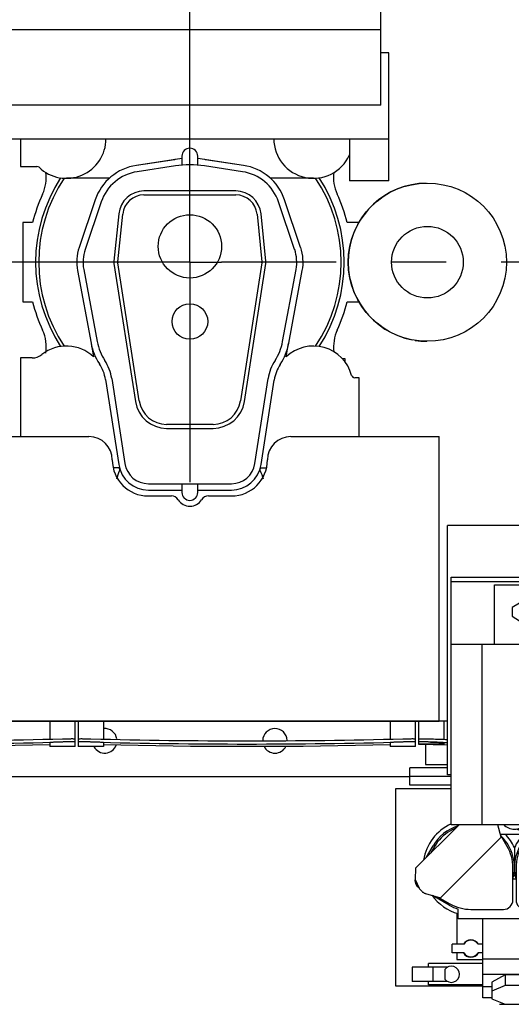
# Model space of a CAD drawing. Header units: millimetres. Extents: x 0 to 841, y 0 to 594.
# Tile 27 of 58: x 640 to 671, y 168 to 230. Entities that reach past the tile are written whole.
import ezdxf
from ezdxf.enums import TextEntityAlignment as Align

# ---------------------------------------------------------------- set-up
doc = ezdxf.new("R2010")
doc.units = ezdxf.units.MM
doc.header["$LTSCALE"] = 46.255
doc.linetypes.add('CENTER', pattern=[0.6, 0.375, -0.075, 0.075, -0.075])
doc.layers.get('0').update_dxf_attribs({"linetype": 'CONTINUOUS'})
for name, color, linetype in [('25007_060000_TLKGS_KGS_V_ABL466', 7, 'CONTINUOUS'), ('25007_061000_TLKGS_KGS_V_ABL467', 7, 'CONTINUOUS'), ('25087_000000_IMO-2_SKL_PBL456', 7, 'CONTINUOUS'), ('25087_030000_TLKGS_V_ABL439', 7, 'CONTINUOUS'), ('25087_100000_TLKGS_V_ABL440', 7, 'CONTINUOUS'), ('25087_200000_TLKGS_V_ABL450', 7, 'CONTINUOUS'), ('25087_700000_TLKGS_V_ABL445', 7, 'CONTINUOUS'), ('top_7_VBL429', 7, 'CONTINUOUS')]:
    doc.layers.add(name, color=color, linetype=linetype)
doc.styles.get("Standard").update_dxf_attribs({"font": 'txt', "width": 0.6})
doc.dimstyles.new('DIMSTYLE_2', dxfattribs={"dimtxt": 3.5, "dimasz": 3.5, "dimexe": 1.8, "dimexo": 0, "dimgap": 0.875, "dimtad": 1, "dimdec": 0, "dimlfac": 20, "dimdsep": 46, "dimtxsty": 'STANDARD', "dimblk": '_FILLED', "dimblk1": '_FILLED', "dimblk2": '_FILLED', "dimcen": 0.09, "dimadec": 0, "dimazin": 0, "dimtp": 2, "dimtm": 2, "dimtfac": 1, "dimtdec": 0, "dimtofl": 0, "dimtmove": 0, "dimatfit": 3, "dimldrblk": '_FILLED', "dimfxl": 1, "dimtolj": 1, "dimarcsym": 0})

# ---------------------------------------------------------------- blocks, each defined once
blk = doc.blocks.new('_FILLED')
at = {"color": 0, "linetype": 'BYBLOCK'}
blk.add_solid([(0, 0), (-1, 0.167), (-1, -0.167)], dxfattribs=at)
blk = doc.blocks.new('*D2')
at = {"color": 2, "linetype": 'CONTINUOUS'}
for p, q in [((735.085, 282.675), (769.897, 282.675)), ((768.097, 282.675), (768.097, 225.388)), ((768.097, 168.101), (768.097, 225.388)), ((670.058, 168.101), (769.897, 168.101))]:
    blk.add_line(p, q, dxfattribs=at)
at = {"color": 2, "linetype": 'CONTINUOUS', "xscale": 3.5, "yscale": 3.5, "zscale": 3.5}
for p, rotation in [((768.097, 282.675), 90), ((768.097, 168.101), 270)]:
    blk.add_blockref('_FILLED', p, dxfattribs=dict(at, rotation=rotation))
at = {"color": 2, "linetype": 'CONTINUOUS', "width": 0.636905}
blk.add_text('2291', height=3.5, rotation=90, dxfattribs=at).set_placement((767.222, 225.388), align=Align.CENTER)
blk = doc.blocks.new('*D3')
at = {"color": 2, "linetype": 'CONTINUOUS'}
for p, q in [((466.4, 247.5), (466.4, 290.601)), ((758.097, 220.292), (758.097, 290.601)), ((466.4, 288.8), (612.249, 288.8)), ((758.097, 288.8), (612.249, 288.8))]:
    blk.add_line(p, q, dxfattribs=at)
at = {"color": 2, "linetype": 'CONTINUOUS', "xscale": 3.5, "yscale": 3.5, "zscale": 3.5, "rotation": 180}
blk.add_blockref('_FILLED', (466.4, 288.8), dxfattribs=at)
at = {"color": 2, "linetype": 'CONTINUOUS', "xscale": 3.5, "yscale": 3.5, "zscale": 3.5}
blk.add_blockref('_FILLED', (758.097, 288.8), dxfattribs=at)
at = {"color": 2, "linetype": 'CONTINUOUS', "width": 0.654762}
blk.add_text('5834', height=3.5, dxfattribs=at).set_placement((612.249, 289.675), align=Align.CENTER)
blk = doc.blocks.new('25087_111000_21_SIMPLE1_T1_A_PBL442', base_point=(578.375, 213.938))
at = {"layer": '25087_111000_21_SIMPLE1_T1_A_PBL442', "color": 7, "linetype": 'CONTINUOUS'}
for p, q in [((666.775, 186), (666.25, 186)), ((485.175, 182.5), (664.4, 182.5))]:
    blk.add_line(p, q, dxfattribs=at)
for centre, start, end in [((645.125, 184.75), 8.79843, 95.44876), ((655.875, 184.75), 2.40616, 179.0556), ((645.125, 184.75), 208.1676, 340.08426), ((655.875, 184.75), 206.80405, 333.19585)]:
    blk.add_arc(centre, 0.775, start, end, dxfattribs=at)
blk = doc.blocks.new('25087_111000_21_SIMPLE1_T2_A_PBL512', base_point=(650.55, 214.681))
at = {"layer": '25087_111000_21_SIMPLE1_T2_A_PBL512', "color": 7, "linetype": 'CONTINUOUS'}
for p, q in [((640.564, 217.5), (639.95, 217.5)), ((639.95, 217.5), (639.95, 212.5)), ((661.15, 217.5), (660.436, 217.5)), ((661.15, 217.449), (661.15, 217.5)), ((639.95, 212.5), (640.564, 212.5)), ((660.436, 212.5), (661.15, 212.5)), ((661.15, 212.5), (661.15, 212.545)), ((660.301, 208.9), (660.125, 208.9)), ((660.301, 208.688), (660.301, 208.9))]:
    blk.add_line(p, q, dxfattribs=at)
for centre, radius, start, end in [((638.928, 220.347), 2.502, 335.20087, 7.48968), ((662.074, 220.349), 2.505, 172.6385, 204.80488), ((650.5, 215), 10.245, 155.20087, 165.87669), ((650.5, 215), 10.245, 14.12331, 24.80488), ((650.5, 215), 10.245, 194.12331, 204.80442), ((650.5, 215), 10.245, 335.2611, 345.87669), ((638.926, 209.651), 2.505, 350.85272, 24.80442), ((662.098, 209.656), 2.524, 155.25929, 187.45184)]:
    blk.add_arc(centre, radius, start, end, dxfattribs=at)
blk = doc.blocks.new('25087_111000_21_SIMPLE1_A_ABL441', base_point=(578.375, 213.938))
at = {"layer": '25087_111000_21_SIMPLE1_T1_A_PBL442'}
blk.add_blockref('25087_111000_21_SIMPLE1_T1_A_PBL442', (578.375, 213.938), dxfattribs=at)
at = {"layer": '25087_111000_21_SIMPLE1_T2_A_PBL512'}
blk.add_blockref('25087_111000_21_SIMPLE1_T2_A_PBL512', (650.55, 214.681), dxfattribs=at)
blk = doc.blocks.new('25087_111200_24_SIMPLE1_T3_X_PBL471', base_point=(654.1, 185.2))
at = {"layer": '25087_111200_24_SIMPLE1_T3_X_PBL471', "color": 7, "linetype": 'CONTINUOUS'}
for p, q in [((643.45, 186), (643.45, 184.4)), ((645.05, 186), (645.05, 184.863)), ((663.15, 186), (663.15, 184.863)), ((664.75, 184.4), (664.75, 186)), ((644.2, 184.88), (644.25, 184.878)), ((663.95, 184.878), (664, 184.88)), ((643.45, 184.681), (643.45, 184.681)), ((645.05, 184.4), (643.45, 184.4)), ((644.25, 184.678), (644.2, 184.679)), ((645.05, 184.639), (645.05, 184.4)), ((663.15, 184.639), (663.15, 184.4)), ((664.75, 184.4), (663.15, 184.4)), ((664, 184.679), (663.95, 184.678)), ((664.75, 184.681), (664.75, 184.681))]:
    blk.add_line(p, q, dxfattribs=at)
blk.add_lwpolyline([(645.05, 184.52), (650.547, 184.417), (657.653, 184.417), (663.15, 184.52)], dxfattribs=at)
for radius, start, end in [(378.214, 268.50765, 271.49235), (378.414, 268.50844, 271.49156)]:
    blk.add_arc((654.1, 562.964), radius, start, end, dxfattribs=at)
for points, knots in [([(643.45, 184.882), (643.45, 184.884), (643.457, 184.884), (643.466, 184.886), (643.485, 184.886), (643.509, 184.887), (643.541, 184.888), (643.595, 184.889), (643.676, 184.889), (643.789, 184.888), (643.917, 184.886), (644.056, 184.883), (644.151, 184.881), (644.2, 184.88)], [0, 0, 0, 0, 0.005255, 0.019758, 0.043633, 0.076691, 0.118629, 0.16905, 0.293333, 0.444777, 0.617559, 0.805035, 1, 1, 1, 1]), ([(664, 184.88), (664.049, 184.881), (664.144, 184.883), (664.283, 184.886), (664.411, 184.888), (664.524, 184.889), (664.605, 184.889), (664.659, 184.888), (664.691, 184.887), (664.715, 184.886), (664.734, 184.886), (664.743, 184.884), (664.75, 184.884), (664.75, 184.882)], [0, 0, 0, 0, 0.194964, 0.38244, 0.555222, 0.706666, 0.83095, 0.881371, 0.923309, 0.956367, 0.980242, 0.994745, 1, 1, 1, 1]), ([(644.2, 184.679), (644.151, 184.681), (644.056, 184.683), (643.917, 184.686), (643.789, 184.688), (643.676, 184.689), (643.595, 184.689), (643.541, 184.688), (643.509, 184.687), (643.485, 184.686), (643.466, 184.686), (643.457, 184.684), (643.45, 184.683), (643.45, 184.682)], [0, 0, 0, 0, 0.194964, 0.38244, 0.555223, 0.706666, 0.83095, 0.881371, 0.92331, 0.956368, 0.980242, 0.994746, 1, 1, 1, 1]), ([(644.25, 184.678), (644.198, 184.68), (644.096, 184.682), (643.948, 184.685), (643.812, 184.687), (643.692, 184.688), (643.605, 184.688), (643.548, 184.687), (643.514, 184.687), (643.488, 184.685), (643.467, 184.685), (643.458, 184.683), (643.45, 184.682), (643.45, 184.681)], [0, 0, 0, 0, 0.194623, 0.381798, 0.554357, 0.705687, 0.829993, 0.880481, 0.922526, 0.95573, 0.979789, 0.994513, 1, 1, 1, 1]), ([(645.05, 184.639), (645.05, 184.641), (645.042, 184.642), (645.033, 184.644), (645.013, 184.646), (644.987, 184.648), (644.953, 184.651), (644.896, 184.654), (644.808, 184.659), (644.689, 184.664), (644.552, 184.669), (644.404, 184.674), (644.302, 184.677), (644.25, 184.678)], [0, 0, 0, 0, 0.005353, 0.019958, 0.043924, 0.077058, 0.119053, 0.169511, 0.293806, 0.445188, 0.617855, 0.805188, 1, 1, 1, 1]), ([(663.95, 184.678), (663.898, 184.677), (663.796, 184.674), (663.648, 184.669), (663.511, 184.664), (663.392, 184.659), (663.304, 184.654), (663.247, 184.651), (663.213, 184.648), (663.187, 184.646), (663.167, 184.644), (663.158, 184.642), (663.15, 184.641), (663.15, 184.639)], [0, 0, 0, 0, 0.194812, 0.382145, 0.554812, 0.706194, 0.830489, 0.880947, 0.922942, 0.956076, 0.980042, 0.994647, 1, 1, 1, 1]), ([(664.75, 184.681), (664.75, 184.682), (664.742, 184.683), (664.733, 184.685), (664.712, 184.685), (664.686, 184.687), (664.652, 184.687), (664.595, 184.688), (664.508, 184.688), (664.388, 184.687), (664.252, 184.685), (664.104, 184.682), (664.002, 184.68), (663.95, 184.678)], [0, 0, 0, 0, 0.005487, 0.020211, 0.04427, 0.077474, 0.119519, 0.170007, 0.294313, 0.445643, 0.618202, 0.805377, 1, 1, 1, 1]), ([(664.746, 184.684), (664.737, 184.685), (664.711, 184.687), (664.63, 184.689), (664.48, 184.688), (664.257, 184.686), (664.09, 184.682), (664, 184.679)], [0, 0, 0, 0, 0.03599, 0.104167, 0.327214, 0.63967, 1, 1, 1, 1]), ([(664.75, 184.682), (664.75, 184.683), (664.748, 184.683), (664.747, 184.684), (664.746, 184.684)], [0, 0, 0, 0, 0.29739, 1, 1, 1, 1])]:
    blk.add_open_spline(points, degree=3, knots=knots, dxfattribs=at)
blk = doc.blocks.new('25087_111200_24_SIMPLE1_T3_X_PBL481', base_point=(632.6, 185.2))
at = {"layer": '25087_111200_24_SIMPLE1_T3_X_PBL481', "color": 7, "linetype": 'CONTINUOUS'}
for p, q in [((621.95, 186), (621.95, 184.4)), ((623.55, 186), (623.55, 184.863)), ((641.65, 186), (641.65, 184.863)), ((643.25, 184.4), (643.25, 186)), ((622.7, 184.88), (622.75, 184.878)), ((642.45, 184.878), (642.5, 184.88)), ((621.95, 184.681), (621.95, 184.681)), ((623.55, 184.4), (621.95, 184.4)), ((622.75, 184.678), (622.7, 184.679)), ((623.55, 184.639), (623.55, 184.4)), ((641.65, 184.639), (641.65, 184.4)), ((643.25, 184.4), (641.65, 184.4)), ((642.5, 184.679), (642.45, 184.678)), ((643.25, 184.681), (643.25, 184.681))]:
    blk.add_line(p, q, dxfattribs=at)
blk.add_lwpolyline([(623.55, 184.52), (629.047, 184.417), (636.153, 184.417), (641.65, 184.52)], dxfattribs=at)
for radius, start, end in [(378.214, 268.50765, 271.49235), (378.414, 268.50844, 271.49156)]:
    blk.add_arc((632.6, 562.964), radius, start, end, dxfattribs=at)
for points, knots in [([(621.95, 184.882), (621.95, 184.884), (621.957, 184.884), (621.966, 184.886), (621.985, 184.886), (622.009, 184.887), (622.041, 184.888), (622.095, 184.889), (622.176, 184.889), (622.289, 184.888), (622.417, 184.886), (622.556, 184.883), (622.651, 184.881), (622.7, 184.88)], [0, 0, 0, 0, 0.005255, 0.019758, 0.043633, 0.076691, 0.118629, 0.16905, 0.293333, 0.444777, 0.617559, 0.805035, 1, 1, 1, 1]), ([(642.5, 184.88), (642.549, 184.881), (642.644, 184.883), (642.783, 184.886), (642.911, 184.888), (643.024, 184.889), (643.105, 184.889), (643.159, 184.888), (643.191, 184.887), (643.215, 184.886), (643.234, 184.886), (643.243, 184.884), (643.25, 184.884), (643.25, 184.882)], [0, 0, 0, 0, 0.194964, 0.38244, 0.555222, 0.706666, 0.83095, 0.881371, 0.923309, 0.956367, 0.980242, 0.994745, 1, 1, 1, 1]), ([(622.7, 184.679), (622.651, 184.681), (622.556, 184.683), (622.417, 184.686), (622.289, 184.688), (622.176, 184.689), (622.095, 184.689), (622.041, 184.688), (622.009, 184.687), (621.985, 184.686), (621.966, 184.686), (621.957, 184.684), (621.95, 184.683), (621.95, 184.682)], [0, 0, 0, 0, 0.194964, 0.38244, 0.555223, 0.706666, 0.83095, 0.881371, 0.92331, 0.956368, 0.980242, 0.994746, 1, 1, 1, 1]), ([(622.75, 184.678), (622.698, 184.68), (622.596, 184.682), (622.448, 184.685), (622.312, 184.687), (622.192, 184.688), (622.105, 184.688), (622.048, 184.687), (622.014, 184.687), (621.988, 184.685), (621.967, 184.685), (621.958, 184.683), (621.95, 184.682), (621.95, 184.681)], [0, 0, 0, 0, 0.194623, 0.381798, 0.554357, 0.705687, 0.829993, 0.880481, 0.922526, 0.95573, 0.979789, 0.994513, 1, 1, 1, 1]), ([(623.55, 184.639), (623.55, 184.641), (623.542, 184.642), (623.533, 184.644), (623.513, 184.646), (623.487, 184.648), (623.453, 184.651), (623.396, 184.654), (623.308, 184.659), (623.189, 184.664), (623.052, 184.669), (622.904, 184.674), (622.802, 184.677), (622.75, 184.678)], [0, 0, 0, 0, 0.005353, 0.019958, 0.043924, 0.077058, 0.119053, 0.169511, 0.293806, 0.445188, 0.617855, 0.805188, 1, 1, 1, 1]), ([(642.45, 184.678), (642.398, 184.677), (642.296, 184.674), (642.148, 184.669), (642.011, 184.664), (641.892, 184.659), (641.804, 184.654), (641.747, 184.651), (641.713, 184.648), (641.687, 184.646), (641.667, 184.644), (641.658, 184.642), (641.65, 184.641), (641.65, 184.639)], [0, 0, 0, 0, 0.194812, 0.382145, 0.554812, 0.706194, 0.830489, 0.880947, 0.922942, 0.956076, 0.980042, 0.994647, 1, 1, 1, 1]), ([(643.25, 184.681), (643.25, 184.682), (643.242, 184.683), (643.233, 184.685), (643.212, 184.685), (643.186, 184.687), (643.152, 184.687), (643.095, 184.688), (643.008, 184.688), (642.888, 184.687), (642.752, 184.685), (642.604, 184.682), (642.502, 184.68), (642.45, 184.678)], [0, 0, 0, 0, 0.005487, 0.020211, 0.04427, 0.077474, 0.119519, 0.170007, 0.294313, 0.445643, 0.618202, 0.805377, 1, 1, 1, 1]), ([(643.246, 184.684), (643.237, 184.685), (643.211, 184.687), (643.13, 184.689), (642.98, 184.688), (642.757, 184.686), (642.59, 184.682), (642.5, 184.679)], [0, 0, 0, 0, 0.03599, 0.104167, 0.327214, 0.63967, 1, 1, 1, 1]), ([(643.25, 184.682), (643.25, 184.683), (643.248, 184.683), (643.247, 184.684), (643.246, 184.684)], [0, 0, 0, 0, 0.29739, 1, 1, 1, 1])]:
    blk.add_open_spline(points, degree=3, knots=knots, dxfattribs=at)
blk = doc.blocks.new('25087_111200_24_SIMPLE1_T4_X_PBL484', base_point=(665.859, 185.253))
at = {"layer": '25087_111200_24_SIMPLE1_T4_X_PBL484', "color": 7, "linetype": 'CONTINUOUS'}
for p, q in [((664.95, 186), (664.95, 184.882)), ((666.55, 186), (666.55, 184.854)), ((664.95, 184.882), (664.943, 184.682)), ((664.95, 184.882), (664.95, 184.881)), ((665.7, 184.874), (665.75, 184.872)), ((664.943, 184.682), (664.943, 184.55)), ((664.943, 184.55), (666.775, 184.505)), ((664.95, 184.681), (664.95, 184.55)), ((666.55, 184.55), (664.95, 184.55)), ((666.55, 184.628), (666.55, 184.55))]:
    blk.add_line(p, q, dxfattribs=at)
for radius, start, end in [(222.852, 268.10345, 268.36704), (223.052, 268.09045, 268.3685)]:
    blk.add_arc((673.125, 407.602), radius, start, end, dxfattribs=at)
for points, knots in [([(664.95, 184.882), (664.95, 184.883), (664.952, 184.883), (664.953, 184.884), (664.954, 184.884)], [0, 0, 0, 0, 0.299325, 1, 1, 1, 1]), ([(664.954, 184.884), (664.963, 184.886), (664.989, 184.886), (665.07, 184.888), (665.22, 184.886), (665.443, 184.882), (665.611, 184.877), (665.7, 184.874)], [0, 0, 0, 0, 0.035969, 0.104133, 0.327166, 0.639628, 1, 1, 1, 1]), ([(665.693, 184.674), (665.644, 184.676), (665.548, 184.679), (665.41, 184.682), (665.282, 184.685), (665.169, 184.687), (665.088, 184.688), (665.034, 184.687), (665.002, 184.687), (664.978, 184.686), (664.959, 184.686), (664.95, 184.684), (664.943, 184.684), (664.943, 184.682)], [0, 0, 0, 0, 0.194891, 0.382296, 0.555018, 0.706427, 0.830712, 0.881149, 0.923115, 0.956211, 0.980133, 0.994691, 1, 1, 1, 1]), ([(666.55, 184.628), (666.55, 184.629), (666.542, 184.63), (666.533, 184.633), (666.513, 184.635), (666.487, 184.637), (666.453, 184.64), (666.396, 184.644), (666.309, 184.649), (666.189, 184.655), (666.052, 184.661), (665.904, 184.667), (665.75, 184.672), (665.596, 184.677), (665.448, 184.681), (665.311, 184.684), (665.192, 184.686), (665.105, 184.686), (665.047, 184.686), (665.013, 184.686), (664.987, 184.685), (664.967, 184.684), (664.958, 184.683), (664.95, 184.682), (664.95, 184.681)], [0, 0, 0, 0, 0.002683, 0.009994, 0.021987, 0.038565, 0.059574, 0.084815, 0.146986, 0.222699, 0.309055, 0.402745, 0.500178, 0.597618, 0.691323, 0.777689, 0.853394, 0.915523, 0.940727, 0.96169, 0.978212, 0.990141, 0.997383, 1, 1, 1, 1])]:
    blk.add_open_spline(points, degree=3, knots=knots, dxfattribs=at)
blk = doc.blocks.new('25087_111200_24_SIMPLE1_X_ABL443', base_point=(579.212, 192.95))
at = {"layer": '25087_111200_24_SIMPLE1_T3_X_PBL471'}
blk.add_blockref('25087_111200_24_SIMPLE1_T3_X_PBL471', (654.1, 185.2), dxfattribs=at)
at = {"layer": '25087_111200_24_SIMPLE1_T3_X_PBL481'}
blk.add_blockref('25087_111200_24_SIMPLE1_T3_X_PBL481', (632.6, 185.2), dxfattribs=at)
at = {"layer": '25087_111200_24_SIMPLE1_T4_X_PBL484'}
blk.add_blockref('25087_111200_24_SIMPLE1_T4_X_PBL484', (665.859, 185.253), dxfattribs=at)
blk = doc.blocks.new('25087_171000_21_SIMPLE1_T1_A_PBL449', base_point=(577.375, 197.512))
at = {"layer": '25087_171000_21_SIMPLE1_T1_A_PBL449', "color": 7, "linetype": 'CONTINUOUS'}
for p, q in [((635.375, 203.975), (644.125, 203.975)), ((656.875, 203.975), (666.25, 203.975)), ((666.25, 186), (666.25, 203.975)), ((647.875, 200.225), (649.332, 200.225)), ((651.668, 200.225), (653.125, 200.225)), ((666.25, 186), (620.45, 186)), ((620.45, 186), (666.25, 186))]:
    blk.add_line(p, q, dxfattribs=at)
for centre, radius, start, end in [((644.125, 202.5), 1.475, 0, 90), ((656.875, 202.5), 1.475, 90, 180), ((647.875, 202.5), 2.275, 180, 270), ((653.125, 202.5), 2.275, 270, 360), ((649.332, 199.725), 0.5, 31.82137, 90), ((650.5, 200.45), 0.875, 211.82137, 328.17863), ((651.668, 199.725), 0.5, 90, 148.17863)]:
    blk.add_arc(centre, radius, start, end, dxfattribs=at)
blk = doc.blocks.new('25087_171000_21_SIMPLE1_A_ABL448', base_point=(577.375, 197.262))
at = {"layer": '25087_171000_21_SIMPLE1_T1_A_PBL449'}
blk.add_blockref('25087_171000_21_SIMPLE1_T1_A_PBL449', (577.375, 197.512), dxfattribs=at)
blk = doc.blocks.new('25087_100000_TLKGS_V_ABL440', base_point=(579.425, 212.562))
at = {"layer": '25087_111000_21_SIMPLE1_A_ABL441'}
blk.add_blockref('25087_111000_21_SIMPLE1_A_ABL441', (578.375, 213.938), dxfattribs=at)
at = {"layer": '25087_111200_24_SIMPLE1_X_ABL443'}
blk.add_blockref('25087_111200_24_SIMPLE1_X_ABL443', (579.212, 192.95), dxfattribs=at)
at = {"layer": '25087_171000_21_SIMPLE1_A_ABL448'}
blk.add_blockref('25087_171000_21_SIMPLE1_A_ABL448', (577.375, 197.262), dxfattribs=at)
blk = doc.blocks.new('25087_727000_27_SIMPLE1_T1_B_PBL447', base_point=(609.782, 249.476))
at = {"layer": '25087_727000_27_SIMPLE1_T1_B_PBL447', "color": 7, "linetype": 'CONTINUOUS'}
for p, q in [((662.568, 224.918), (662.568, 269.528)), ((485.4, 229.713), (662.568, 229.713)), ((663.075, 228.226), (662.568, 228.226)), ((663.075, 220.15), (663.075, 228.226)), ((662.568, 224.918), (487.65, 224.918)), ((487.65, 222.802), (663.075, 222.802)), ((660.575, 222.802), (660.575, 220.15)), ((663.075, 220.15), (660.575, 220.15))]:
    blk.add_line(p, q, dxfattribs=at)
blk = doc.blocks.new('25087_727000_27_SIMPLE1_B_ABL446', base_point=(609.782, 249.476))
at = {"layer": '25087_727000_27_SIMPLE1_T1_B_PBL447'}
blk.add_blockref('25087_727000_27_SIMPLE1_T1_B_PBL447', (609.782, 249.476), dxfattribs=at)
blk = doc.blocks.new('25087_700000_TLKGS_V_ABL445', base_point=(609.782, 249.476))
at = {"layer": '25087_727000_27_SIMPLE1_B_ABL446'}
blk.add_blockref('25087_727000_27_SIMPLE1_B_ABL446', (609.782, 249.476), dxfattribs=at)
blk = doc.blocks.new('25007_210700_21_SIMPLE1_T2_A_PBL502', base_point=(650.5, 211.075))
at = {"layer": '25007_210700_21_SIMPLE1_T2_A_PBL502', "color": 7, "linetype": 'CONTINUOUS'}
for p, q in [((650, 221.545), (647.12, 221.114)), ((650, 221.7), (650, 221.13)), ((651, 221.13), (651, 221.7)), ((653.88, 221.114), (651, 221.545)), ((649.583, 221.081), (647.175, 220.718)), ((653.825, 220.718), (651.417, 221.081)), ((653.4, 219.5), (647.6, 219.5)), ((647.6, 219.25), (653.4, 219.25)), ((644.521, 218.941), (643.503, 215.929)), ((644.9, 218.813), (643.882, 215.801)), ((657.118, 215.801), (656.1, 218.813)), ((657.497, 215.929), (656.479, 218.941)), ((646.008, 218.064), (645.699, 215.057)), ((645.948, 215.031), (646.257, 218.038)), ((654.743, 218.038), (655.052, 215.031)), ((655.301, 215.057), (654.992, 218.064)), ((645.703, 214.915), (647.055, 206.194)), ((647.302, 206.232), (645.95, 214.953)), ((655.05, 214.953), (653.698, 206.232)), ((653.945, 206.194), (655.297, 214.915)), ((643.399, 214.467), (644.258, 209.874)), ((643.793, 214.541), (644.645, 209.978)), ((656.355, 209.978), (657.207, 214.541)), ((656.742, 209.874), (657.601, 214.467)), ((645.17, 207.583), (646.002, 202.209)), ((645.565, 207.644), (646.398, 202.27)), ((654.602, 202.27), (655.435, 207.644)), ((654.998, 202.209), (655.826, 207.554)), ((651.969, 204.75), (649.031, 204.75)), ((649.031, 204.5), (651.969, 204.5)), ((647.88, 201), (653.12, 201)), ((650, 201), (650, 200.45)), ((651, 200.45), (651, 201)), ((647.88, 200.6), (650, 200.6)), ((651, 200.6), (653.12, 200.6))]:
    blk.add_line(p, q, dxfattribs=at)
for centre, radius in [((650.5, 216), 2), ((650.5, 211.25), 1.125)]:
    blk.add_circle(centre, radius, dxfattribs=at)
for centre, radius, start, end in [((650.5, 221.7), 0.5, 0, 180), ((647.6, 217.9), 3.25, 98.5, 161.31881), ((650.5, 215), 6.15, 81.42462, 98.57538), ((653.4, 217.9), 3.25, 18.68119, 81.5), ((647.6, 217.9), 2.85, 98.57538, 161.31881), ((653.4, 217.9), 2.85, 18.68119, 81.42462), ((647.6, 217.9), 1.6, 90, 174.12748), ((647.6, 217.9), 1.35, 90, 174.12748), ((653.4, 217.9), 1.6, 5.87252, 90), ((653.4, 217.9), 1.35, 5.87252, 90), ((646.25, 215), 2.9, 161.31881, 190.586), ((654.75, 215), 2.9, 349.414, 18.68119), ((646.25, 215), 2.5, 161.31881, 190.58621), ((654.75, 215), 2.5, 349.41379, 18.68119), ((646.25, 215), 0.554, 174.12748, 188.81041), ((646.25, 215), 0.304, 174.12748, 188.81041), ((654.75, 215), 0.304, 351.18959, 5.87252), ((654.75, 215), 0.554, 351.18959, 5.87252), ((647.694, 210.516), 3.496, 190.586, 213.58336), ((647.84, 210.575), 3.25, 190.58621, 213.28949), ((653.16, 210.575), 3.25, 326.71051, 349.41379), ((653.154, 210.544), 3.65, 326.73424, 349.414), ((642.7, 207.2), 2.499, 8.81041, 33.58336), ((642.7, 207.2), 2.899, 8.81041, 33.28949), ((658.3, 207.2), 2.899, 146.71051, 171.18959), ((658.297, 207.171), 2.5, 146.73424, 171.18959), ((649.031, 206.5), 2, 188.81041, 270), ((649.031, 206.5), 1.75, 188.81041, 270), ((651.969, 206.5), 1.75, 270, 351.18959), ((651.969, 206.5), 2, 270, 351.18959), ((647.88, 202.5), 1.5, 188.81041, 270), ((653.12, 202.5), 1.5, 270, 351.18959), ((647.88, 202.5), 1.9, 188.81041, 270), ((653.12, 202.5), 1.9, 270, 351.18959), ((650.5, 200.45), 0.5, 180, 360)]:
    blk.add_arc(centre, radius, start, end, dxfattribs=at)
blk = doc.blocks.new('25007_210700_21_SIMPLE1_T1_A_PBL503', base_point=(650.5, 213.025))
at = {"layer": '25007_210700_21_SIMPLE1_T1_A_PBL503', "color": 7, "linetype": 'CONTINUOUS'}
for p, q in [((639.8, 222.802), (639.8, 221.05)), ((639.8, 221.05), (640.833, 221.05)), ((649.523, 221.477), (647.12, 221.114)), ((653.88, 221.114), (651.477, 221.477)), ((645.409, 220.3), (642.7, 220.3)), ((658.3, 220.3), (655.591, 220.3)), ((644.263, 209.854), (644.421, 209.014)), ((656.579, 209.014), (656.737, 209.854)), ((640.535, 208.95), (639.8, 208.95)), ((639.8, 208.95), (639.8, 203.975)), ((661.2, 207.7), (660.908, 207.7)), ((661.2, 203.975), (661.2, 207.7)), ((646.035, 202), (645.657, 202)), ((646.035, 202), (646.061, 201.827)), ((654.939, 201.827), (654.965, 202)), ((654.965, 202), (655.343, 202))]:
    blk.add_line(p, q, dxfattribs=at)
for centre, radius, start, end in [((642.7, 222.8), 2.5, 226.23826, 0.03673), ((658.3, 222.8), 2.5, 179.81606, 335.87525), ((640.833, 220.85), 0.2, 46.23826, 90), ((650.5, 215), 6.55, 98.176, 98.57538), ((650.5, 215), 6.55, 81.42462, 81.824), ((650.5, 215), 9.747, 146.8737, 213.1263), ((650.5, 215), 9.55, 146.26282, 213.73718), ((650.5, 215), 9.55, 326.26282, 33.73718), ((650.5, 215), 9.747, 326.8737, 33.1263), ((642.7, 207.2), 2.5, 46.51027, 128.21321), ((658.3, 207.2), 2.5, 15.02611, 133.48973), ((640.535, 209.95), 1, 270, 308.21321), ((660.908, 207.9), 0.2, 195.02611, 270), ((648.15, 200.75), 2.35, 152.71328, 166.99029), ((652.85, 200.75), 2.35, 13.00971, 27.28672)]:
    blk.add_arc(centre, radius, start, end, dxfattribs=at)
blk = doc.blocks.new('25007_210700_21_SIMPLE1_A_ABL501', base_point=(650.5, 212.875))
at = {"layer": '25007_210700_21_SIMPLE1_T1_A_PBL503'}
blk.add_blockref('25007_210700_21_SIMPLE1_T1_A_PBL503', (650.5, 213.025), dxfattribs=at)
at = {"layer": '25007_210700_21_SIMPLE1_T2_A_PBL502'}
blk.add_blockref('25007_210700_21_SIMPLE1_T2_A_PBL502', (650.5, 211.075), dxfattribs=at)
blk = doc.blocks.new('25087_200000_TLKGS_V_ABL450', base_point=(575.25, 212.875))
at = {"layer": '25007_210700_21_SIMPLE1_A_ABL501'}
blk.add_blockref('25007_210700_21_SIMPLE1_A_ABL501', (650.5, 212.875), dxfattribs=at)
blk = doc.blocks.new('25087_030000_TLKGS_V_ABL439', base_point=(604.207, 229.275))
at = {"layer": '25087_100000_TLKGS_V_ABL440'}
blk.add_blockref('25087_100000_TLKGS_V_ABL440', (579.425, 212.562), dxfattribs=at)
at = {"layer": '25087_200000_TLKGS_V_ABL450'}
blk.add_blockref('25087_200000_TLKGS_V_ABL450', (575.25, 212.875), dxfattribs=at)
at = {"layer": '25087_700000_TLKGS_V_ABL445'}
blk.add_blockref('25087_700000_TLKGS_V_ABL445', (609.782, 249.476), dxfattribs=at)
blk = doc.blocks.new('25007_766000_04_SIMPLE1_T1_X_PBL469', base_point=(671.949, 176.32))
at = {"layer": '25007_766000_04_SIMPLE1_T1_X_PBL469', "color": 7, "linetype": 'CONTINUOUS'}
for p, q in [((665.375, 184.54), (665.375, 183.25)), ((666.775, 183.05), (664.4, 183.05)), ((664.4, 181.95), (664.4, 183.05)), ((665.375, 183.25), (666.775, 183.25)), ((667, 182.5), (664.4, 182.5)), ((663.5, 181.75), (667, 181.75)), ((663.5, 169.25), (663.5, 181.75)), ((667, 181.95), (664.4, 181.95)), ((667.503, 179.45), (664.758, 176.706)), ((667.334, 179.281), (666.924, 179.045)), ((670.16, 178.66), (669.949, 179.45)), ((680.397, 177.835), (675.707, 179.45)), ((678.5, 179.45), (678.5, 178.488)), ((666.34, 174.84), (670.16, 178.66)), ((670.108, 178.855), (671.892, 178.855)), ((670.545, 178.074), (670.119, 178.813)), ((679.828, 176.18), (671.115, 179.18)), ((671.881, 178.813), (671.455, 178.074)), ((671.906, 178.908), (671.84, 178.66)), ((671.84, 178.66), (675.66, 174.84)), ((665.446, 177.394), (665.867, 178.122)), ((665.955, 178.076), (665.719, 177.666)), ((671, 178.009), (671, 177.949)), ((679.233, 178.236), (678.663, 176.581)), ((671, 177.949), (671, 176.753)), ((680.397, 177.835), (679.828, 176.18)), ((670.901, 174.7), (670.9, 176.751)), ((671, 176.747), (671, 176.326)), ((671.1, 176.751), (671.099, 174.7)), ((677.242, 176.706), (676.685, 177.262)), ((664.758, 176.706), (664.723, 175.999)), ((671.05, 176.228), (670.95, 176.228)), ((671.033, 176.328), (670.967, 176.328)), ((677.277, 175.999), (677.242, 176.706)), ((678.5, 176.638), (678.5, 169.25)), ((664.723, 175.999), (664.986, 175.436)), ((671.1, 176), (670.9, 176)), ((677.014, 175.436), (677.277, 175.999)), ((665.387, 175.095), (666.34, 174.84)), ((666.87, 174.371), (665.815, 174.98)), ((666.187, 174.881), (666.926, 174.455)), ((675.074, 174.455), (675.813, 174.881)), ((676.185, 174.98), (675.13, 174.371)), ((675.66, 174.84), (676.613, 175.095)), ((667.362, 173.861), (667.362, 171.9)), ((667.449, 173.5), (667.449, 174.119)), ((668.249, 174.1), (670.3, 174.099)), ((671.7, 174.099), (673.751, 174.1)), ((674.551, 173.5), (674.551, 174.119)), ((674.638, 173.861), (674.638, 171.9)), ((674.551, 173.5), (667.449, 173.5)), ((669, 168.512), (669, 173.5)), ((673, 168.512), (673, 173.5)), ((667.802, 171.9), (667.075, 171.9)), ((667.075, 171.35), (667.075, 171.9)), ((669, 171.9), (668.698, 171.9)), ((673.302, 171.9), (673, 171.9)), ((674.925, 171.9), (674.198, 171.9)), ((674.925, 171.35), (674.925, 171.9)), ((667.802, 171.35), (667.075, 171.35)), ((667.362, 171.35), (667.362, 170.933)), ((669, 171.35), (668.698, 171.35)), ((673.302, 171.35), (673, 171.35)), ((674.925, 171.35), (674.198, 171.35)), ((674.638, 171.35), (674.638, 170.933)), ((669, 170.675), (665.575, 170.675)), ((665.575, 170.45), (665.575, 170.675)), ((667.362, 170.933), (669, 170.933)), ((673, 170.964), (669, 170.964)), ((673, 170.933), (674.638, 170.933)), ((677, 170.675), (673, 170.675)), ((677, 170.45), (677, 170.675)), ((666.767, 170.45), (664.55, 170.45)), ((664.55, 170.45), (664.55, 169.55)), ((665.85, 170.45), (665.85, 169.55)), ((666.6, 170.304), (666.6, 169.696)), ((673, 169.986), (669, 169.986)), ((670.412, 169.964), (669.575, 169.507)), ((672.138, 169.964), (670.412, 169.964)), ((670.412, 169.964), (670.412, 169.285)), ((672.975, 169.507), (672.138, 169.964)), ((672.138, 169.964), (672.138, 169.285)), ((678.025, 170.45), (675.708, 170.45)), ((675.975, 170.014), (675.975, 170)), ((676.725, 170.45), (676.725, 169.55)), ((678.025, 170.45), (678.025, 169.55)), ((669, 169.25), (663.5, 169.25)), ((666.767, 169.55), (664.55, 169.55)), ((665.575, 169.325), (665.575, 169.55)), ((669, 169.325), (665.575, 169.325)), ((669.575, 169.507), (669.575, 168.455)), ((670.412, 169.285), (669.575, 168.931)), ((672.138, 169.285), (670.412, 169.285)), ((672.975, 168.931), (672.138, 169.285)), ((672.975, 168.455), (672.975, 169.507)), ((677, 169.325), (673, 169.325)), ((678.5, 169.25), (673, 169.25)), ((678.025, 169.55), (675.708, 169.55)), ((677, 169.325), (677, 169.55)), ((669.575, 169.201), (669, 169.201)), ((673, 169.201), (672.975, 169.201)), ((669.575, 168.512), (669, 168.512)), ((669.575, 168.455), (670.412, 168.101)), ((670.412, 168.101), (672.138, 168.101)), ((672.138, 168.101), (672.975, 168.455)), ((673, 168.512), (672.975, 168.512))]:
    blk.add_line(p, q, dxfattribs=at)
for centre, radius, start, end in [((668.25, 176.75), 3.024, 114.41632, 171.23708), ((668.25, 176.75), 2.75, 107.4861, 150.06353), ((671, 180.145), 0.972, 224.51536, 315.48464), ((668.25, 176.75), 2.65, 120.017, 149.983), ((668.25, 176.75), 2.75, 344.51827, 45.4814), ((668.25, 176.75), 3.024, 24.59182, 44.25275), ((673.75, 176.75), 3.024, 135.74773, 155.40827), ((673.75, 176.75), 2.75, 134.51745, 195.48306), ((668.25, 176.75), 2.65, 0.017, 29.983), ((673.75, 176.75), 2.65, 150.017, 179.983), ((673.75, 176.75), 3.024, 8.76333, 9.47987), ((665.313, 175.963), 0.6, 169.56244, 234.41354), ((676.687, 175.963), 0.6, 305.58646, 10.43756), ((668.25, 176.75), 3.024, 215.70393, 254.64208), ((673.75, 176.75), 3.024, 285.35886, 324.29633), ((668.25, 176.75), 2.75, 239.87727, 253.07345), ((668.25, 176.75), 2.65, 240.017, 269.983), ((670.301, 174.699), 0.6, 269.983, 0.017), ((671.699, 174.699), 0.6, 179.983, 270.017), ((673.75, 176.75), 2.65, 270.017, 299.983), ((673.75, 176.75), 2.75, 286.92763, 300.12273), ((668.25, 171.625), 0.55, 30, 150), ((668.25, 171.625), 0.526, 31.55127, 148.44873), ((673.75, 171.625), 0.55, 30, 150), ((673.75, 171.625), 0.526, 31.55127, 148.44873), ((668.25, 171.625), 0.55, 210, 330), ((668.25, 171.625), 0.526, 211.55127, 328.44873), ((673.75, 171.625), 0.55, 210, 330), ((673.75, 171.625), 0.526, 211.55127, 328.44873), ((667.013, 170), 0.512, 216.40084, 143.59916), ((675.462, 170), 0.512, 1.55997, 360)]:
    blk.add_arc(centre, radius, start, end, dxfattribs=at)
for points, knots in [([(664.986, 175.436), (665.001, 175.416), (665.032, 175.378), (665.078, 175.322), (665.125, 175.269), (665.173, 175.22), (665.223, 175.178), (665.275, 175.142), (665.33, 175.114), (665.368, 175.1), (665.387, 175.095)], [0, 0, 0, 0, 0.138008, 0.27417, 0.40684, 0.534831, 0.657523, 0.775139, 0.888691, 1, 1, 1, 1]), ([(676.613, 175.095), (676.632, 175.1), (676.67, 175.114), (676.725, 175.142), (676.777, 175.178), (676.827, 175.22), (676.875, 175.269), (676.922, 175.322), (676.968, 175.378), (676.999, 175.416), (677.014, 175.436)], [0, 0, 0, 0, 0.111309, 0.224861, 0.342477, 0.465169, 0.59316, 0.72583, 0.861992, 1, 1, 1, 1])]:
    blk.add_open_spline(points, degree=3, knots=knots, dxfattribs=at)
blk = doc.blocks.new('25007_766000_04_SIMPLE1_X_ABL468', base_point=(671.949, 176.32))
at = {"layer": '25007_766000_04_SIMPLE1_T1_X_PBL469'}
blk.add_blockref('25007_766000_04_SIMPLE1_T1_X_PBL469', (671.949, 176.32), dxfattribs=at)
blk = doc.blocks.new('25007_452000_10_SIMPLE1_T1_A_PBL476', base_point=(678.265, 188.9))
at = {"layer": '25007_452000_10_SIMPLE1_T1_A_PBL476', "color": 7, "linetype": 'CONTINUOUS'}
for p, q in [((682.525, 198.35), (666.775, 198.35)), ((666.775, 182.6), (666.775, 198.35)), ((682.525, 195.1), (682.525, 198.35)), ((667, 195.1), (684, 195.1)), ((667, 194.825), (667, 195.1)), ((667, 194.825), (684, 194.825)), ((667, 190.85), (667, 194.825)), ((684, 190.85), (684, 195.1)), ((669.75, 194.6), (679.75, 194.6)), ((669.75, 190.85), (669.75, 194.6)), ((677.25, 190.85), (677.25, 194.6)), ((679.75, 190.85), (679.75, 194.6)), ((671.329, 193.445), (670.852, 193.17)), ((670.852, 193.17), (670.852, 192.62)), ((671.805, 193.17), (671.329, 193.445)), ((671.805, 192.62), (671.805, 193.17)), ((670.852, 192.62), (671.329, 192.345)), ((671.329, 192.345), (671.805, 192.62)), ((684.025, 190.85), (667, 190.85)), ((667, 179.45), (667, 190.85)), ((668.962, 179.45), (668.962, 190.85)), ((682.087, 179.45), (682.087, 190.85)), ((684.025, 179.45), (684.025, 190.85)), ((685.85, 189.994), (684.85, 189.994)), ((684.85, 189.994), (684.85, 187.6)), ((685.85, 189.994), (685.85, 187.6)), ((684.025, 187.6), (686.575, 187.6)), ((686.575, 187.6), (686.575, 187.575)), ((686.575, 187.575), (686.775, 187.575)), ((686.775, 187.575), (686.775, 185.35)), ((687.225, 185.75), (686.775, 185.75)), ((687.225, 183.25), (687.225, 185.75)), ((684.025, 185.1), (685.475, 185.1)), ((684.85, 185.1), (684.85, 183.85)), ((687.215, 185.35), (685.475, 185.35)), ((685.475, 185.35), (685.475, 183.85)), ((686.35, 183.85), (686.35, 185.35)), ((687.215, 185.35), (687.215, 183.85)), ((688.325, 185.1), (687.225, 185.1)), ((688.325, 183.9), (688.325, 185.1)), ((688.705, 184.9), (688.625, 184.9)), ((688.625, 184.1), (688.625, 184.9)), ((688.705, 184.1), (688.705, 184.9)), ((689.355, 184.85), (688.955, 184.85)), ((688.955, 184.15), (688.955, 184.85)), ((689.462, 185.252), (689.355, 184.85)), ((689.355, 184.15), (689.355, 184.85)), ((689.647, 185.252), (689.462, 185.252)), ((689.462, 183.748), (689.462, 185.252)), ((689.755, 184.85), (689.647, 185.252)), ((689.647, 183.748), (689.647, 185.252)), ((689.755, 184.15), (689.755, 184.85)), ((688.625, 184.78), (688.325, 184.78)), ((688.625, 184.22), (688.325, 184.22)), ((688.955, 184.787), (688.705, 184.787)), ((688.955, 184.213), (688.705, 184.213)), ((687.215, 183.85), (684.85, 183.85)), ((686.525, 183.25), (686.525, 183.85)), ((688.325, 183.9), (687.225, 183.9)), ((688.705, 184.1), (688.625, 184.1)), ((689.355, 184.15), (688.955, 184.15)), ((689.462, 183.748), (689.355, 184.15)), ((689.647, 183.748), (689.462, 183.748)), ((689.755, 184.15), (689.647, 183.748)), ((686.525, 183.25), (687.225, 183.25)), ((667, 182.6), (666.775, 182.6)), ((684.025, 179.45), (667, 179.45))]:
    blk.add_line(p, q, dxfattribs=at)
blk = doc.blocks.new('25007_452000_10_SIMPLE1_A_ABL475', base_point=(678.265, 188.9))
at = {"layer": '25007_452000_10_SIMPLE1_T1_A_PBL476'}
blk.add_blockref('25007_452000_10_SIMPLE1_T1_A_PBL476', (678.265, 188.9), dxfattribs=at)
blk = doc.blocks.new('25007_634500_05_SIMPLE1_T1_A_PBL487', base_point=(684.263, 199.682))
at = {"layer": '25007_634500_05_SIMPLE1_T1_A_PBL487', "color": 7, "linetype": 'CONTINUOUS'}
for p in [(684.5, 211.239), (684.025, 188.125)]:
    blk.add_line(p, (684.5, 188.125), dxfattribs=at)
blk = doc.blocks.new('25007_634500_05_SIMPLE1_A_ABL486', base_point=(684.263, 199.682))
at = {"layer": '25007_634500_05_SIMPLE1_T1_A_PBL487'}
blk.add_blockref('25007_634500_05_SIMPLE1_T1_A_PBL487', (684.263, 199.682), dxfattribs=at)
blk = doc.blocks.new('25007_644000_02_SIMPLE1_T1_C_PBL510', base_point=(685.206, 207.527))
at = {"layer": '25007_644000_02_SIMPLE1_T1_C_PBL510', "color": 7, "linetype": 'CONTINUOUS'}
for p, q in [((685.6, 205.884), (685.6, 209.17)), ((685.75, 207.655), (685.75, 208.888)), ((685.912, 208.583), (685.75, 208.583)), ((685.75, 207.655), (685.6, 207.655)), ((685.6, 205.884), (684.5, 205.884))]:
    blk.add_line(p, q, dxfattribs=at)
blk = doc.blocks.new('25007_644000_02_SIMPLE1_C_ABL509', base_point=(685.206, 207.527))
at = {"layer": '25007_644000_02_SIMPLE1_T1_C_PBL510'}
blk.add_blockref('25007_644000_02_SIMPLE1_T1_C_PBL510', (685.206, 207.527), dxfattribs=at)
blk = doc.blocks.new('25007_061000_TLKGS_KGS_V_ABL467', base_point=(676.628, 189.67))
at = {"layer": '25007_452000_10_SIMPLE1_A_ABL475'}
blk.add_blockref('25007_452000_10_SIMPLE1_A_ABL475', (678.265, 188.9), dxfattribs=at)
at = {"layer": '25007_634500_05_SIMPLE1_A_ABL486'}
blk.add_blockref('25007_634500_05_SIMPLE1_A_ABL486', (684.263, 199.682), dxfattribs=at)
at = {"layer": '25007_644000_02_SIMPLE1_C_ABL509'}
blk.add_blockref('25007_644000_02_SIMPLE1_C_ABL509', (685.206, 207.527), dxfattribs=at)
at = {"layer": '25007_766000_04_SIMPLE1_X_ABL468'}
blk.add_blockref('25007_766000_04_SIMPLE1_X_ABL468', (671.949, 176.32), dxfattribs=at)
blk = doc.blocks.new('25007_116500_03_SIMPLE1_T1_A_PBL547', base_point=(667.52, 214.999))
at = {"layer": '25007_116500_03_SIMPLE1_T1_A_PBL547', "color": 7, "linetype": 'CONTINUOUS'}
for start, end in [(90.80169, 258.96516), (261.06984, 269.7162)]:
    blk.add_arc((665.499, 214.999), 5, start, end, dxfattribs=at)
blk = doc.blocks.new('25007_116500_03_SIMPLE1_T2_C_PBL548', base_point=(665.5, 215))
at = {"layer": '25007_116500_03_SIMPLE1_T2_C_PBL548', "color": 7, "linetype": 'CONTINUOUS'}
for radius in [5, 2.263]:
    blk.add_circle((665.5, 215), radius, dxfattribs=at)
blk = doc.blocks.new('25007_116500_03_SIMPLE1_A_ABL546', base_point=(665.5, 215))
at = {"layer": '25007_116500_03_SIMPLE1_T1_A_PBL547'}
blk.add_blockref('25007_116500_03_SIMPLE1_T1_A_PBL547', (667.52, 214.999), dxfattribs=at)
at = {"layer": '25007_116500_03_SIMPLE1_T2_C_PBL548'}
blk.add_blockref('25007_116500_03_SIMPLE1_T2_C_PBL548', (665.5, 215), dxfattribs=at)
blk = doc.blocks.new('25007_062000_TLKGS_KGS_TL_V_ABL472', base_point=(709.299, 232.775))
at = {"layer": '25007_116500_03_SIMPLE1_A_ABL546'}
blk.add_blockref('25007_116500_03_SIMPLE1_A_ABL546', (665.5, 215), dxfattribs=at)
blk = doc.blocks.new('25007_060000_TLKGS_KGS_V_ABL466', base_point=(709.299, 219.888))
at = {"layer": '25007_061000_TLKGS_KGS_V_ABL467'}
blk.add_blockref('25007_061000_TLKGS_KGS_V_ABL467', (676.628, 189.67), dxfattribs=at)
at = {"layer": '25007_062000_TLKGS_KGS_TL_V_ABL472'}
blk.add_blockref('25007_062000_TLKGS_KGS_TL_V_ABL472', (709.299, 232.775), dxfattribs=at)
blk = doc.blocks.new('25087_000000_TLKGS_MARKETING_ABL430', base_point=(616.174, 223.451))
at = {"layer": '25007_060000_TLKGS_KGS_V_ABL466'}
blk.add_blockref('25007_060000_TLKGS_KGS_V_ABL466', (709.299, 219.888), dxfattribs=at)
at = {"layer": '25087_030000_TLKGS_V_ABL439'}
blk.add_blockref('25087_030000_TLKGS_V_ABL439', (604.207, 229.275), dxfattribs=at)
blk = doc.blocks.new('25087_000000_IMO-2_SKL_PBL456', base_point=(577.682, 218.801))
at = {"layer": '25087_000000_IMO-2_SKL_PBL456', "color": 2, "linetype": 'CENTER'}
for p, q in [((650.5, 215), (650.5, 236.5)), ((648.5, 215), (631, 215)), ((650.5, 215), (648.5, 215)), ((650.5, 215), (652.5, 215)), ((650.5, 215), (650.5, 201.101)), ((687.5, 215), (652.5, 215))]:
    blk.add_line(p, q, dxfattribs=at)
blk = doc.blocks.new('TOP_7_VBL429', base_point=(612.981, 225.864))
at = {"layer": '25087_000000_IMO-2_SKL_PBL456'}
blk.add_blockref('25087_000000_IMO-2_SKL_PBL456', (577.682, 218.801), dxfattribs=at)
at = {"layer": '25087_000000_TLKGS_MARKETING_ABL430'}
blk.add_blockref('25087_000000_TLKGS_MARKETING_ABL430', (616.174, 223.451), dxfattribs=at)

msp = doc.modelspace()

# ---------------------------------------------------------------- block references
at = {"layer": 'top_7_VBL429'}
msp.add_blockref('TOP_7_VBL429', (612.98084, 225.86357), dxfattribs=at)

# ---------------------------------------------------------------- dimensions: what is measured, and where the dimension line sits
at = {"color": 2, "linetype": 'CONTINUOUS'}
dim = msp.add_linear_dim(base=(758.09732, 288.8005), p1=(466.4, 247.5), p2=(758.09732, 220.2925), dimstyle='DIMSTYLE_2', dxfattribs=at)
dim.commit()
dim.dimension.update_dxf_attribs({"geometry": '*D3', "text_midpoint": (611.91533, 288.8005), "dimtype": 160})
dim = msp.add_linear_dim(base=(768.09732, 282.675), p1=(670.05787, 168.10135), p2=(735.0847, 282.675), angle=90, dimstyle='DIMSTYLE_2', dxfattribs=at)
dim.commit()
dim.dimension.update_dxf_attribs({"geometry": '*D2', "text_midpoint": (768.09732, 225.05484), "dimtype": 160})

doc.saveas('drawing.dxf')
